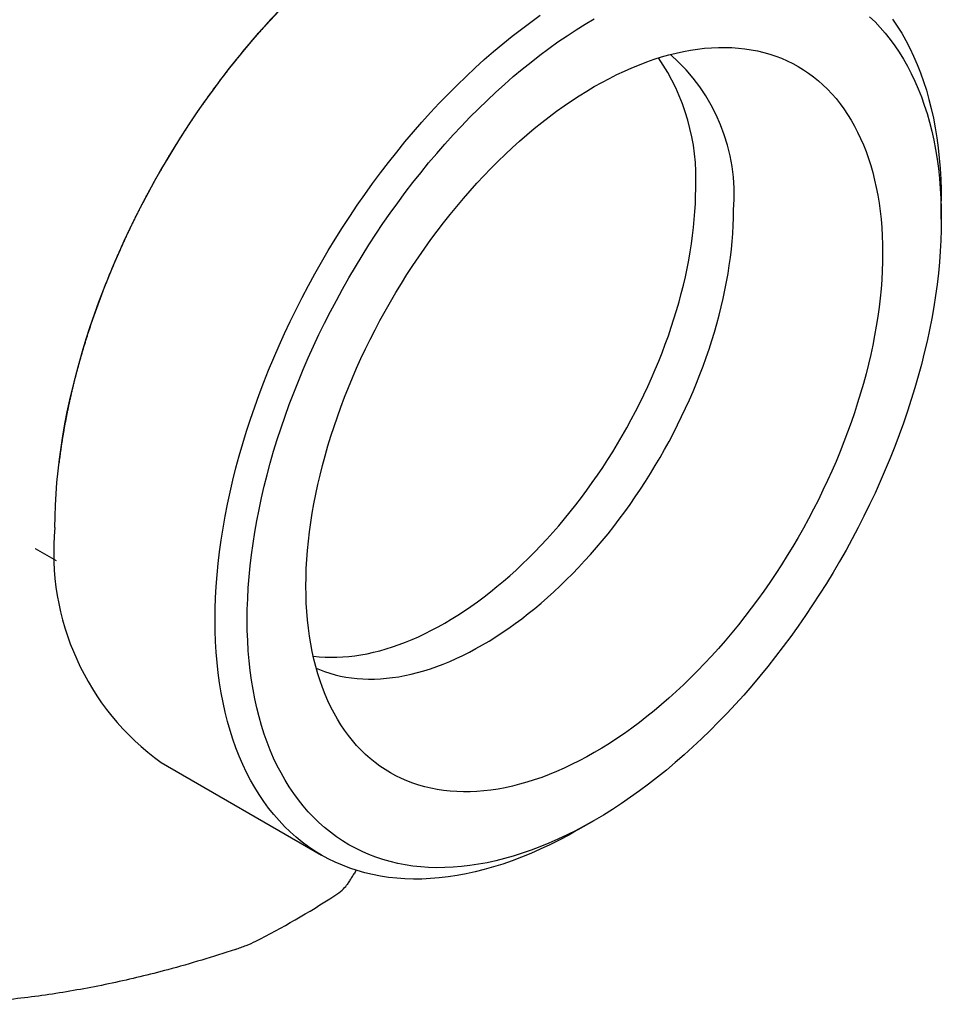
# Model space of a CAD drawing. Header units: millimetres. Extents: x 8 to 312, y 12 to 196.
# Tile 4 of 8: x 281 to 311, y 37 to 70. Entities that reach past the tile are written whole.
import ezdxf

# ---------------------------------------------------------------- set-up
doc = ezdxf.new("R2010")
doc.units = ezdxf.units.MM

msp = doc.modelspace()

# ---------------------------------------------------------------- linework, layer by layer
at = {"color": 7, "linetype": 'Continuous', "lineweight": 30}
for p, q in [((311.34, 63.367), (311.34, 63.98)), ((281.335, 52.469), (282.032, 52.067)), ((281.335, 52.469), (281.336, 52.468)), ((285.515, 45.38), (290.819, 42.317)), ((299.321, 43.16), (299.851, 43.466))]:
    msp.add_line(p, q, dxfattribs=at)
at = {"color": 7, "linetype": 'Continuous', "lineweight": 30, "flags": 128}
for points in [[(281.993, 53.163), (281.997, 53.529), (282.01, 53.899), (282.03, 54.274), (282.059, 54.652), (282.096, 55.034), (282.141, 55.42), (282.194, 55.809), (282.256, 56.201), (282.325, 56.595), (282.403, 56.992), (282.488, 57.391), (282.582, 57.792), (282.683, 58.195), (282.792, 58.599), (282.908, 59.004), (283.032, 59.409), (283.164, 59.815), (283.303, 60.221), (283.45, 60.628), (283.604, 61.034), (283.765, 61.439), (283.932, 61.843), (284.107, 62.246), (284.289, 62.648), (284.477, 63.048), (284.672, 63.445), (284.873, 63.841), (285.081, 64.234), (285.294, 64.624), (285.514, 65.011), (285.739, 65.395), (285.97, 65.775), (286.207, 66.151), (286.449, 66.523), (286.696, 66.891), (286.948, 67.254), (287.205, 67.612), (287.467, 67.965), (287.733, 68.312), (288.004, 68.654), (288.278, 68.99), (288.557, 69.32), (288.839, 69.644), (289.125, 69.961), (289.414, 70.272)], [(299.321, 43.16), (299.319, 43.159), (299.004, 42.982), (298.69, 42.815), (298.376, 42.657), (298.062, 42.51), (297.75, 42.372), (297.438, 42.244), (297.128, 42.127), (296.819, 42.02), (296.512, 41.923), (296.207, 41.836), (295.905, 41.76), (295.604, 41.694), (295.306, 41.639), (295.011, 41.594), (294.719, 41.56), (294.429, 41.537), (294.144, 41.524), (293.861, 41.522), (293.583, 41.53), (293.308, 41.549), (293.038, 41.579), (292.772, 41.619), (292.51, 41.67), (292.253, 41.731), (292.001, 41.803), (291.754, 41.885), (291.512, 41.978), (291.275, 42.081), (291.044, 42.194), (290.819, 42.318), (290.599, 42.451), (290.385, 42.595), (290.178, 42.748), (289.977, 42.912), (289.782, 43.085), (289.594, 43.267), (289.412, 43.459), (289.237, 43.66), (289.069, 43.871), (288.908, 44.09), (288.755, 44.318), (288.608, 44.555), (288.469, 44.801), (288.337, 45.055), (288.213, 45.317), (288.096, 45.587), (287.987, 45.865), (287.886, 46.151), (287.793, 46.444), (287.707, 46.745), (287.63, 47.052), (287.561, 47.366), (287.499, 47.687), (287.446, 48.015), (287.401, 48.348), (287.364, 48.688), (287.335, 49.033), (287.314, 49.384), (287.302, 49.74), (287.298, 50.101), (287.302, 50.467), (287.314, 50.837), (287.335, 51.211), (287.364, 51.59), (287.401, 51.972), (287.446, 52.358), (287.499, 52.747), (287.561, 53.139), (287.63, 53.533), (287.707, 53.93), (287.793, 54.329), (287.886, 54.73), (287.987, 55.133), (288.096, 55.536), (288.213, 55.941), (288.337, 56.347), (288.469, 56.753), (288.608, 57.159), (288.755, 57.565), (288.908, 57.971), (289.069, 58.376), (289.237, 58.781), (289.412, 59.184), (289.594, 59.585), (289.782, 59.985), (289.977, 60.383), (290.178, 60.779), (290.385, 61.172), (290.599, 61.562), (290.819, 61.949), (291.044, 62.333), (291.275, 62.713), (291.512, 63.089), (291.754, 63.461), (292.001, 63.829), (292.253, 64.192), (292.51, 64.55), (292.772, 64.903), (293.038, 65.25), (293.308, 65.592), (293.583, 65.928), (293.861, 66.258), (294.144, 66.582), (294.429, 66.899), (294.719, 67.209), (295.011, 67.513), (295.306, 67.809), (295.604, 68.098), (295.905, 68.379), (296.207, 68.652), (296.512, 68.918), (296.819, 69.175), (297.128, 69.424), (297.438, 69.665), (297.75, 69.897), (298.062, 70.12)], [(299.849, 43.465), (299.548, 43.296), (299.248, 43.136), (298.947, 42.986), (298.648, 42.845), (298.349, 42.713), (298.052, 42.591), (297.755, 42.479), (297.46, 42.376), (297.167, 42.283), (296.875, 42.201), (296.586, 42.128), (296.298, 42.065), (296.013, 42.012), (295.731, 41.97), (295.452, 41.937), (295.175, 41.915), (294.902, 41.902), (294.632, 41.9), (294.366, 41.908), (294.104, 41.926), (293.845, 41.955), (293.591, 41.993), (293.341, 42.042), (293.095, 42.101), (292.854, 42.169), (292.618, 42.248), (292.387, 42.337), (292.16, 42.435), (291.94, 42.543), (291.724, 42.661), (291.514, 42.789), (291.31, 42.926), (291.112, 43.073), (290.919, 43.229), (290.733, 43.394), (290.553, 43.569), (290.379, 43.752), (290.212, 43.944), (290.052, 44.145), (289.898, 44.355), (289.751, 44.573), (289.611, 44.8), (289.478, 45.035), (289.352, 45.277), (289.233, 45.528), (289.122, 45.786), (289.018, 46.052), (288.921, 46.325), (288.832, 46.605), (288.75, 46.893), (288.676, 47.187), (288.61, 47.487), (288.551, 47.794), (288.5, 48.107), (288.457, 48.426), (288.421, 48.75), (288.394, 49.08), (288.374, 49.416), (288.362, 49.756), (288.359, 50.101), (288.362, 50.45), (288.374, 50.804), (288.394, 51.162), (288.421, 51.524), (288.457, 51.89), (288.5, 52.258), (288.551, 52.63), (288.61, 53.005), (288.676, 53.382), (288.75, 53.761), (288.832, 54.143), (288.921, 54.526), (289.018, 54.911), (289.122, 55.297), (289.233, 55.684), (289.352, 56.071), (289.478, 56.459), (289.611, 56.848), (289.751, 57.236), (289.898, 57.624), (290.052, 58.011), (290.212, 58.398), (290.379, 58.783), (290.553, 59.167), (290.733, 59.549), (290.919, 59.929), (291.112, 60.308), (291.31, 60.683), (291.514, 61.056), (291.724, 61.426), (291.94, 61.793), (292.16, 62.156), (292.387, 62.516), (292.618, 62.871), (292.854, 63.223), (293.095, 63.57), (293.341, 63.912), (293.591, 64.25), (293.845, 64.582), (294.104, 64.909), (294.366, 65.23), (294.632, 65.545), (294.902, 65.855), (295.175, 66.158), (295.452, 66.454), (295.731, 66.744), (296.013, 67.028), (296.298, 67.304), (296.586, 67.573), (296.875, 67.834), (297.167, 68.088), (297.46, 68.334), (297.755, 68.572), (298.052, 68.802), (298.349, 69.024), (298.648, 69.237), (298.947, 69.442), (299.248, 69.638), (299.548, 69.825), (299.849, 70.003)], [(308.965, 70.074), (309.145, 69.9), (309.319, 69.716), (309.486, 69.524), (309.646, 69.323), (309.8, 69.113), (309.947, 68.895), (310.087, 68.668), (310.22, 68.434), (310.346, 68.191), (310.465, 67.94), (310.576, 67.682), (310.68, 67.416), (310.777, 67.143), (310.866, 66.863), (310.948, 66.576), (311.022, 66.282), (311.088, 65.981), (311.147, 65.674), (311.198, 65.362), (311.241, 65.043), (311.277, 64.718), (311.304, 64.388), (311.324, 64.053), (311.336, 63.713), (311.34, 63.367), (311.336, 63.018), (311.324, 62.664), (311.304, 62.306), (311.277, 61.944), (311.241, 61.579), (311.198, 61.21), (311.147, 60.838), (311.088, 60.464), (311.022, 60.087), (310.948, 59.707), (310.866, 59.326), (310.777, 58.943), (310.68, 58.558), (310.576, 58.172), (310.465, 57.785), (310.346, 57.397), (310.22, 57.009), (310.087, 56.621), (309.947, 56.232), (309.8, 55.844), (309.646, 55.457), (309.486, 55.071), (309.319, 54.685), (309.145, 54.301), (308.965, 53.919), (308.779, 53.539), (308.586, 53.161), (308.388, 52.785), (308.184, 52.412), (307.974, 52.042), (307.759, 51.675), (307.538, 51.312), (307.312, 50.952), (307.08, 50.597), (306.844, 50.245), (306.603, 49.898), (306.357, 49.556), (306.107, 49.219), (305.853, 48.887), (305.594, 48.56), (305.332, 48.238), (305.066, 47.923), (304.796, 47.614), (304.523, 47.311), (304.246, 47.014), (303.967, 46.724), (303.685, 46.441), (303.4, 46.165), (303.113, 45.896), (302.823, 45.634), (302.531, 45.381), (302.238, 45.134), (301.943, 44.896), (301.647, 44.666), (301.349, 44.445), (301.05, 44.231), (300.751, 44.027), (300.45, 43.831), (300.15, 43.644), (299.849, 43.465)], [(309.729, 69.991), (309.883, 69.762), (310.029, 69.525), (310.169, 69.28), (310.3, 69.026), (310.424, 68.764), (310.541, 68.493), (310.65, 68.215), (310.751, 67.93), (310.844, 67.636), (310.93, 67.336), (311.007, 67.029), (311.077, 66.714), (311.138, 66.393), (311.192, 66.066), (311.237, 65.732), (311.274, 65.393), (311.302, 65.048), (311.323, 64.697), (311.335, 64.341), (311.34, 63.98), (311.34, 63.98)], [(299.849, 67.757), (300.099, 67.898), (300.349, 68.031), (300.598, 68.156), (300.847, 68.273), (301.095, 68.382), (301.342, 68.484), (301.589, 68.577), (301.834, 68.662), (302.077, 68.739), (302.32, 68.808), (302.56, 68.869), (302.799, 68.921), (303.036, 68.965), (303.27, 69), (303.502, 69.027), (303.732, 69.046), (303.959, 69.056), (304.183, 69.058), (304.404, 69.051), (304.622, 69.036), (304.837, 69.012), (305.048, 68.98), (305.256, 68.94), (305.46, 68.891), (305.66, 68.834), (305.856, 68.769), (306.049, 68.695), (306.237, 68.613), (306.42, 68.524), (306.599, 68.426), (306.773, 68.319), (306.943, 68.205), (307.108, 68.084), (307.268, 67.954), (307.422, 67.817), (307.572, 67.672), (307.716, 67.519), (307.855, 67.36), (307.988, 67.193), (308.116, 67.018), (308.238, 66.837), (308.355, 66.649), (308.465, 66.454), (308.57, 66.252), (308.668, 66.044), (308.761, 65.829), (308.847, 65.608), (308.928, 65.382), (309.002, 65.149), (309.07, 64.91), (309.131, 64.666), (309.186, 64.416), (309.235, 64.161), (309.277, 63.902), (309.313, 63.637), (309.343, 63.367), (309.366, 63.093), (309.382, 62.814), (309.392, 62.532), (309.395, 62.245), (309.392, 61.954), (309.382, 61.66), (309.366, 61.363), (309.343, 61.062), (309.313, 60.759), (309.277, 60.453), (309.235, 60.144), (309.186, 59.833), (309.131, 59.519), (309.07, 59.204), (309.002, 58.887), (308.928, 58.569), (308.847, 58.249), (308.761, 57.929), (308.668, 57.607), (308.57, 57.285), (308.465, 56.962), (308.355, 56.64), (308.238, 56.317), (308.116, 55.995), (307.988, 55.673), (307.855, 55.352), (307.716, 55.032), (307.572, 54.713), (307.422, 54.396), (307.268, 54.08), (307.108, 53.766), (306.943, 53.453), (306.773, 53.144), (306.599, 52.836), (306.42, 52.532), (306.237, 52.23), (306.049, 51.931), (305.856, 51.635), (305.66, 51.344), (305.46, 51.055), (305.256, 50.771), (305.048, 50.491), (304.837, 50.215), (304.622, 49.943), (304.404, 49.676), (304.183, 49.414), (303.959, 49.157), (303.732, 48.905), (303.502, 48.659), (303.27, 48.418), (303.036, 48.183), (302.799, 47.953), (302.56, 47.73), (302.32, 47.513), (302.077, 47.302), (301.834, 47.098), (301.589, 46.9), (301.342, 46.709), (301.095, 46.524), (300.847, 46.347), (300.598, 46.177), (300.349, 46.014), (300.099, 45.859), (299.849, 45.711), (299.599, 45.57), (299.349, 45.438), (299.1, 45.312), (298.851, 45.195), (298.603, 45.086), (298.356, 44.985), (298.109, 44.891), (297.864, 44.806), (297.621, 44.729), (297.378, 44.66), (297.138, 44.6), (296.899, 44.547), (296.663, 44.504), (296.428, 44.468), (296.196, 44.441), (295.966, 44.422), (295.739, 44.412), (295.515, 44.411), (295.294, 44.417), (295.076, 44.432), (294.861, 44.456), (294.65, 44.488), (294.442, 44.528), (294.238, 44.577), (294.038, 44.634), (293.842, 44.699), (293.649, 44.773), (293.462, 44.855), (293.278, 44.945), (293.099, 45.043), (292.925, 45.149), (292.755, 45.263), (292.59, 45.385), (292.43, 45.514), (292.276, 45.652), (292.126, 45.797), (291.982, 45.949), (291.843, 46.109), (291.71, 46.276), (291.582, 46.45), (291.46, 46.631), (291.344, 46.82), (291.233, 47.015), (291.128, 47.216), (291.03, 47.424), (290.937, 47.639), (290.851, 47.86), (290.77, 48.087), (290.696, 48.32), (290.628, 48.558), (290.567, 48.802), (290.512, 49.052), (290.463, 49.307), (290.421, 49.567), (290.385, 49.832), (290.355, 50.101), (290.333, 50.376), (290.316, 50.654), (290.306, 50.937), (290.303, 51.223), (290.306, 51.514), (290.316, 51.808), (290.333, 52.105), (290.355, 52.406), (290.385, 52.709), (290.421, 53.016), (290.463, 53.325), (290.512, 53.636), (290.567, 53.949), (290.628, 54.264), (290.696, 54.581), (290.77, 54.9), (290.851, 55.219), (290.937, 55.54), (291.03, 55.861), (291.128, 56.183), (291.233, 56.506), (291.344, 56.829), (291.46, 57.151), (291.582, 57.473), (291.71, 57.795), (291.843, 58.116), (291.982, 58.436), (292.126, 58.755), (292.276, 59.073), (292.43, 59.389), (292.59, 59.703), (292.755, 60.015), (292.925, 60.325), (293.099, 60.632), (293.278, 60.937), (293.462, 61.239), (293.649, 61.537), (293.842, 61.833), (294.038, 62.125), (294.238, 62.413), (294.442, 62.697), (294.65, 62.978), (294.861, 63.254), (295.076, 63.525), (295.294, 63.792), (295.515, 64.054), (295.739, 64.311), (295.966, 64.563), (296.196, 64.809), (296.428, 65.05), (296.663, 65.286), (296.899, 65.515), (297.138, 65.738), (297.378, 65.956), (297.621, 66.166), (297.864, 66.371), (298.109, 66.569), (298.356, 66.76), (298.603, 66.944), (298.851, 67.121), (299.1, 67.291), (299.349, 67.454), (299.599, 67.609), (299.849, 67.757)], [(290.543, 48.907), (290.558, 48.905), (290.745, 48.884), (290.935, 48.871), (291.127, 48.865), (291.322, 48.867), (291.52, 48.876), (291.72, 48.892), (291.922, 48.916), (292.126, 48.946), (292.332, 48.985), (292.54, 49.03), (292.749, 49.083), (292.96, 49.143), (293.172, 49.21), (293.385, 49.284), (293.6, 49.365), (293.815, 49.453), (294.031, 49.548), (294.247, 49.65), (294.464, 49.759), (294.682, 49.875), (294.899, 49.997), (295.117, 50.126), (295.334, 50.261), (295.551, 50.403), (295.768, 50.551), (295.984, 50.705), (296.199, 50.866), (296.413, 51.032), (296.627, 51.204), (296.839, 51.382), (297.05, 51.566), (297.259, 51.755), (297.467, 51.949), (297.673, 52.149), (297.877, 52.353), (298.079, 52.563), (298.279, 52.778), (298.476, 52.997), (298.671, 53.22), (298.864, 53.449), (299.054, 53.681), (299.24, 53.917), (299.424, 54.157), (299.605, 54.401), (299.783, 54.649), (299.957, 54.9), (300.128, 55.154), (300.295, 55.411), (300.459, 55.671), (300.618, 55.934), (300.774, 56.199), (300.926, 56.466), (301.074, 56.736), (301.217, 57.008), (301.356, 57.281), (301.491, 57.556), (301.621, 57.833), (301.747, 58.11), (301.867, 58.389), (301.983, 58.668), (302.095, 58.948), (302.201, 59.229), (302.302, 59.509), (302.398, 59.79), (302.489, 60.071), (302.575, 60.351), (302.656, 60.631), (302.731, 60.91), (302.801, 61.188), (302.866, 61.466), (302.925, 61.741), (302.978, 62.016), (303.026, 62.288), (303.069, 62.559), (303.105, 62.828), (303.137, 63.095), (303.162, 63.359), (303.182, 63.62), (303.196, 63.879), (303.205, 64.135), (303.208, 64.388)], [(290.642, 48.507), (290.755, 48.459), (290.922, 48.394), (291.093, 48.338), (291.267, 48.288), (291.445, 48.245), (291.626, 48.21), (291.81, 48.183), (291.996, 48.162), (292.186, 48.149), (292.379, 48.143), (292.574, 48.145), (292.771, 48.153), (292.971, 48.17), (293.173, 48.193), (293.377, 48.224), (293.583, 48.262), (293.791, 48.308), (294, 48.36), (294.211, 48.42), (294.423, 48.487), (294.637, 48.561), (294.851, 48.643), (295.066, 48.731), (295.282, 48.826), (295.499, 48.928), (295.716, 49.037), (295.933, 49.153), (296.151, 49.275), (296.368, 49.404), (296.586, 49.539), (296.803, 49.681), (297.019, 49.829), (297.235, 49.983), (297.45, 50.143), (297.665, 50.31), (297.878, 50.482), (298.09, 50.66), (298.301, 50.843), (298.51, 51.032), (298.718, 51.227), (298.924, 51.426), (299.128, 51.631), (299.33, 51.841), (299.53, 52.055), (299.728, 52.274), (299.923, 52.498), (300.115, 52.726), (300.305, 52.958), (300.492, 53.195), (300.676, 53.435), (300.857, 53.679), (301.034, 53.926), (301.209, 54.177), (301.379, 54.431), (301.547, 54.689), (301.71, 54.949), (301.87, 55.211), (302.026, 55.476), (302.178, 55.744), (302.325, 56.014), (302.469, 56.285), (302.608, 56.559), (302.742, 56.834), (302.872, 57.11), (302.998, 57.388), (303.119, 57.666), (303.235, 57.946), (303.346, 58.226), (303.452, 58.506), (303.554, 58.787), (303.65, 59.068), (303.741, 59.349), (303.827, 59.629), (303.907, 59.909), (303.983, 60.188), (304.053, 60.466), (304.117, 60.743), (304.176, 61.019), (304.23, 61.293), (304.278, 61.566), (304.32, 61.837), (304.357, 62.106), (304.388, 62.372), (304.414, 62.636), (304.434, 62.898), (304.448, 63.157), (304.456, 63.413), (304.459, 63.666)]]:
    msp.add_lwpolyline(points, dxfattribs=at)
at = {"color": 7, "linetype": 'Continuous', "lineweight": 30}
for centre, radius, start, end in [((298.329, 64.183), 6.152, 355.1767, 48.9421), ((296.212, 64.725), 7.004, 357.2432, 34.6557), ((290.511, 52.329), 8.559, 174.4058, 234.282)]:
    msp.add_arc(centre, radius, start, end, dxfattribs=at)
for points, knots in [([(292.468, 72.976), (292.45, 72.963), (292.399, 72.926), (292.314, 72.863), (292.215, 72.789), (292.116, 72.714), (292.017, 72.638), (291.918, 72.562), (291.819, 72.484), (291.721, 72.406), (291.622, 72.327), (291.524, 72.247), (291.427, 72.166), (291.329, 72.084), (291.232, 72.002), (291.134, 71.919), (291.037, 71.835), (290.941, 71.751), (290.844, 71.665), (290.748, 71.579), (290.652, 71.492), (290.557, 71.404), (290.461, 71.316), (290.366, 71.227), (290.271, 71.137), (290.177, 71.046), (290.082, 70.955), (289.988, 70.863), (289.895, 70.77), (289.801, 70.677), (289.708, 70.583), (289.615, 70.488), (289.523, 70.392), (289.431, 70.296), (289.339, 70.199), (289.247, 70.101), (289.156, 70.003), (289.065, 69.904), (288.975, 69.804), (288.884, 69.704), (288.794, 69.602), (288.705, 69.501), (288.616, 69.398), (288.527, 69.295), (288.438, 69.191), (288.35, 69.087), (288.262, 68.982), (288.175, 68.876), (288.088, 68.77), (288.001, 68.663), (287.915, 68.555), (287.829, 68.447), (287.743, 68.338), (287.658, 68.228), (287.573, 68.117), (287.488, 68.006), (287.404, 67.894), (287.32, 67.782), (287.236, 67.669), (287.153, 67.555), (287.07, 67.44), (286.99, 67.328), (286.914, 67.22), (286.841, 67.116), (286.768, 67.011), (286.695, 66.906), (286.623, 66.8), (286.552, 66.694), (286.481, 66.588), (286.41, 66.482), (286.34, 66.375), (286.271, 66.268), (286.202, 66.16), (286.133, 66.053), (286.065, 65.945), (285.998, 65.838), (285.931, 65.73), (285.866, 65.623), (285.801, 65.517), (285.739, 65.414), (285.681, 65.317), (285.632, 65.233), (285.587, 65.156), (285.546, 65.086), (285.518, 65.038), (285.505, 65.015)], [0, 0, 0, 0, 0.006757, 0.019337, 0.031916, 0.044494, 0.057072, 0.06965, 0.082226, 0.094803, 0.107379, 0.119954, 0.132529, 0.145103, 0.157678, 0.170252, 0.182826, 0.1954, 0.207974, 0.220548, 0.233123, 0.245698, 0.258273, 0.270849, 0.283426, 0.296004, 0.308582, 0.321162, 0.333744, 0.346327, 0.358911, 0.371498, 0.384087, 0.396678, 0.409273, 0.42187, 0.43447, 0.447074, 0.459682, 0.472293, 0.48491, 0.497532, 0.510159, 0.522791, 0.535431, 0.548077, 0.56073, 0.573392, 0.586062, 0.598742, 0.611433, 0.624135, 0.636849, 0.649576, 0.662318, 0.675076, 0.687852, 0.700647, 0.713463, 0.726304, 0.73917, 0.752066, 0.763644, 0.775219, 0.786791, 0.798359, 0.809923, 0.821481, 0.833034, 0.844581, 0.856118, 0.867646, 0.879161, 0.890659, 0.902135, 0.91358, 0.924979, 0.936309, 0.947519, 0.958503, 0.968963, 0.978053, 0.984933, 0.992776, 1, 1, 1, 1]), ([(285.505, 65.015), (285.482, 64.976), (285.45, 64.92), (285.403, 64.837), (285.363, 64.766), (285.314, 64.68), (285.264, 64.589), (285.211, 64.494), (285.157, 64.396), (285.102, 64.294), (285.046, 64.19), (284.99, 64.085), (284.934, 63.978), (284.877, 63.869), (284.82, 63.759), (284.764, 63.649), (284.707, 63.537), (284.651, 63.425), (284.595, 63.312), (284.54, 63.198), (284.484, 63.083), (284.429, 62.968), (284.375, 62.853), (284.32, 62.737), (284.267, 62.62), (284.213, 62.503), (284.16, 62.386), (284.108, 62.268), (284.056, 62.15), (284.004, 62.032), (283.953, 61.913), (283.903, 61.794), (283.853, 61.675), (283.804, 61.556), (283.755, 61.436), (283.707, 61.316), (283.659, 61.196), (283.612, 61.075), (283.566, 60.955), (283.52, 60.834), (283.474, 60.713), (283.43, 60.592), (283.386, 60.471), (283.342, 60.35), (283.299, 60.228), (283.257, 60.107), (283.215, 59.985), (283.174, 59.863), (283.134, 59.742), (283.094, 59.62), (283.055, 59.498), (283.017, 59.376), (282.979, 59.254), (282.942, 59.132), (282.905, 59.009), (282.87, 58.887), (282.834, 58.765), (282.8, 58.643), (282.766, 58.521), (282.733, 58.399), (282.701, 58.277), (282.669, 58.155), (282.638, 58.033), (282.607, 57.911), (282.578, 57.789), (282.549, 57.667), (282.521, 57.545), (282.493, 57.423), (282.466, 57.302), (282.44, 57.18), (282.415, 57.059), (282.39, 56.937), (282.366, 56.816), (282.343, 56.695), (282.32, 56.574), (282.298, 56.453), (282.277, 56.332), (282.257, 56.212), (282.237, 56.091), (282.218, 55.971), (282.2, 55.851), (282.183, 55.731), (282.166, 55.611), (282.15, 55.492), (282.137, 55.393), (282.13, 55.334), (282.128, 55.314)], [0, 0, 0, 0, 0.012652, 0.017891, 0.026579, 0.035622, 0.045339, 0.055494, 0.065991, 0.076753, 0.087728, 0.098874, 0.110162, 0.121569, 0.133075, 0.144667, 0.156334, 0.168065, 0.179854, 0.191692, 0.203576, 0.215501, 0.227461, 0.239455, 0.251479, 0.26353, 0.275606, 0.287706, 0.299827, 0.311968, 0.324128, 0.336305, 0.348499, 0.360707, 0.37293, 0.385166, 0.397415, 0.409676, 0.421949, 0.434232, 0.446526, 0.458829, 0.471142, 0.483464, 0.495795, 0.508134, 0.520481, 0.532836, 0.545198, 0.557567, 0.569944, 0.582327, 0.594717, 0.607113, 0.619515, 0.631923, 0.644337, 0.656757, 0.669182, 0.681613, 0.694049, 0.70649, 0.718936, 0.731387, 0.743843, 0.756304, 0.76877, 0.78124, 0.793715, 0.806194, 0.818678, 0.831166, 0.843658, 0.856154, 0.868655, 0.881159, 0.893668, 0.90618, 0.918696, 0.931216, 0.94374, 0.956268, 0.968799, 0.981333, 0.993871, 1, 1, 1, 1]), ([(291.966, 41.814), (291.96, 41.804), (291.928, 41.753), (291.872, 41.663), (291.797, 41.546), (291.723, 41.432), (291.673, 41.357), (291.648, 41.32)], [0, 0, 0, 0, 0.060476, 0.295323, 0.530169, 0.765085, 1, 1, 1, 1]), ([(291.26, 40.979), (291.354, 41.04), (291.433, 41.099), (291.564, 41.214), (291.615, 41.269), (291.648, 41.32)], [0, 0, 0, 0, 0.5, 0.5, 1, 1, 1, 1]), ([(287.967, 39.194), (288.092, 39.236), (288.212, 39.28), (288.44, 39.371), (288.545, 39.419), (288.639, 39.466)], [0, 0, 0, 0, 0.5, 0.5, 1, 1, 1, 1]), ([(285.732, 38.522), (285.118, 38.357), (284.501, 38.208), (283.264, 37.945), (282.644, 37.832), (281.407, 37.64), (280.789, 37.563), (279.558, 37.443), (278.944, 37.402), (278.33, 37.377)], [0, 0, 0, 0, 0.25, 0.25, 0.5, 0.5, 0.75, 0.75, 1, 1, 1, 1])]:
    msp.add_open_spline(points, degree=3, knots=knots, dxfattribs=at)
for points in [[(288.639, 39.466), (289.513, 39.907), (290.386, 40.412), (291.26, 40.979)], [(287.967, 39.194), (287.226, 38.949), (286.481, 38.724), (285.732, 38.522)]]:
    msp.add_open_spline(points, degree=3, dxfattribs=at)

doc.saveas('drawing.dxf')
